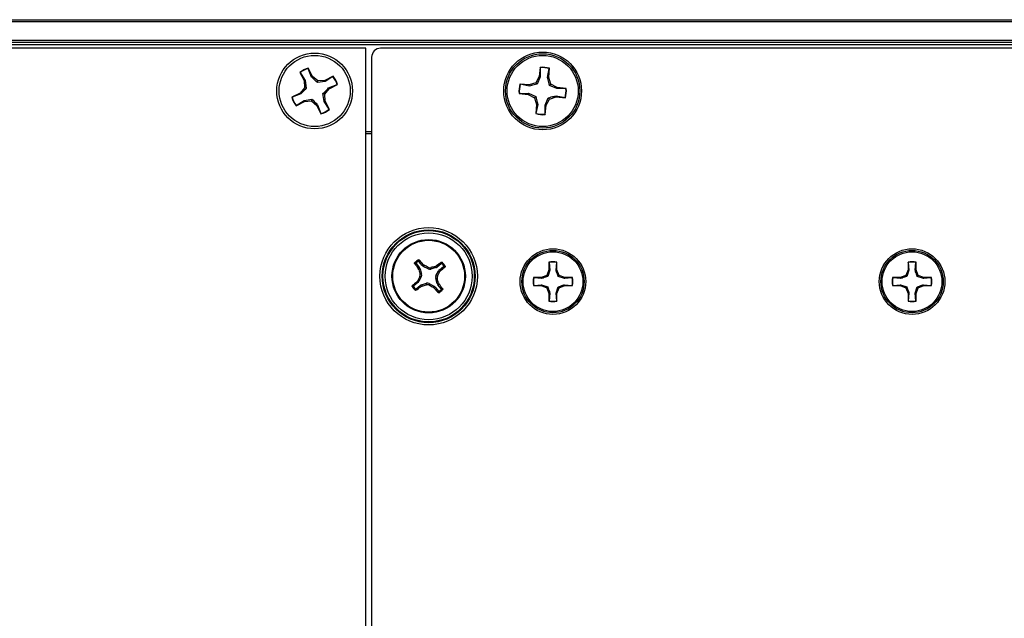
# Model space of a CAD drawing. Header units: inches. Extents: x 0.3 to 33.8, y 0.2 to 21.7.
# Tile 14 of 90: x 7.568 to 8, y 9.947 to 10.209. Entities that reach past the tile are written whole.
import ezdxf

# ---------------------------------------------------------------- set-up
doc = ezdxf.new("R2010")
doc.units = ezdxf.units.IN
doc.header["$MEASUREMENT"] = 0

msp = doc.modelspace()

# ---------------------------------------------------------------- linework, layer by layer
at = {"color": 7, "linetype": 'Continuous', "lineweight": 25}
for p, q in [((3.732059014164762, 10.20923298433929), (13.31205901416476, 10.20923298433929)), ((13.31205901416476, 10.2082329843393), (3.732059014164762, 10.2082329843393)), ((3.732059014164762, 10.20023298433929), (13.31205901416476, 10.20023298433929)), ((13.31205901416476, 10.19923298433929), (3.732059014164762, 10.19923298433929)), ((13.31205901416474, 10.19823298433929), (3.732059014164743, 10.19823298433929)), ((7.719559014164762, 10.19673298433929), (5.337059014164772, 10.19673298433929)), ((7.719559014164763, 9.696732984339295), (7.719559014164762, 10.19673298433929)), ((9.31812440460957, 10.19673298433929), (7.72599362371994, 10.19673298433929)), ((7.722059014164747, 10.1927983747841), (7.722059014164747, 9.700667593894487)), ((7.694278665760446, 10.18784416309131), (7.694282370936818, 10.18800547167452)), ((7.695741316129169, 10.18409076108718), (7.694278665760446, 10.18784416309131)), ((7.696124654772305, 10.18439319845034), (7.694282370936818, 10.18800547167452)), ((7.795930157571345, 10.18832153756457), (7.795555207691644, 10.18428397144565)), ((7.795993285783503, 10.18817304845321), (7.795930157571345, 10.18832153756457)), ((7.795993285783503, 10.18817304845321), (7.796023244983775, 10.18414483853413)), ((7.799211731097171, 10.18384873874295), (7.799982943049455, 10.18780254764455)), ((7.799697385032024, 10.18389930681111), (7.800072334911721, 10.18793687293)), ((7.799982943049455, 10.18780254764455), (7.800072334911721, 10.18793687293)), ((7.690576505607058, 10.18611545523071), (7.69241878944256, 10.18250318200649)), ((7.690709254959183, 10.18602373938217), (7.690576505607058, 10.18611545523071)), ((7.690709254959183, 10.18602373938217), (7.692888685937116, 10.18263590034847)), ((7.695741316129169, 10.18409076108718), (7.696124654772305, 10.18439319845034)), ((7.698485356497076, 10.18237852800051), (7.696124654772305, 10.18439319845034)), ((7.705191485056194, 10.18446549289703), (7.701579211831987, 10.18262320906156)), ((7.705099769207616, 10.18433274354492), (7.701711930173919, 10.18215331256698)), ((7.705099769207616, 10.18433274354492), (7.705191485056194, 10.18446549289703)), ((7.795555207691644, 10.18428397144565), (7.794107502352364, 10.18153880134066)), ((7.796023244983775, 10.18414483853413), (7.794606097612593, 10.18093812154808)), ((7.796023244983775, 10.18414483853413), (7.795555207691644, 10.18428397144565)), ((7.799211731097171, 10.18384873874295), (7.799697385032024, 10.18389930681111)), ((7.800614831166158, 10.18093449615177), (7.799697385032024, 10.18389930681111)), ((7.69266347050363, 10.17940932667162), (7.690648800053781, 10.17704862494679)), ((7.692888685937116, 10.18263590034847), (7.69241878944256, 10.18250318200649)), ((7.69241878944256, 10.18250318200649), (7.69266347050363, 10.17940932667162)), ((7.693406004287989, 10.17916837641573), (7.69266347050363, 10.17940932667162)), ((7.692888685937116, 10.18263590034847), (7.693406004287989, 10.17916837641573)), ((7.698244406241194, 10.1816359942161), (7.698485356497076, 10.18237852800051)), ((7.701711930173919, 10.18215331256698), (7.698244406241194, 10.1816359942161)), ((7.701579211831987, 10.18262320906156), (7.698485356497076, 10.18237852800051)), ((7.701454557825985, 10.17655664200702), (7.703469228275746, 10.17891734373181)), ((7.701711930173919, 10.18215331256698), (7.701579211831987, 10.18262320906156)), ((7.703166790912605, 10.1793006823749), (7.7069201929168, 10.18076333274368)), ((7.703166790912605, 10.1793006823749), (7.703469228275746, 10.17891734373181)), ((7.703469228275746, 10.17891734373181), (7.707081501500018, 10.1807596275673)), ((7.7069201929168, 10.18076333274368), (7.707081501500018, 10.1807596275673)), ((7.791142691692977, 10.18062135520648), (7.78710512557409, 10.18099630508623)), ((7.787239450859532, 10.18090691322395), (7.78710512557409, 10.18099630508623)), ((7.791193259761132, 10.18013570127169), (7.787239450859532, 10.18090691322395)), ((7.794107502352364, 10.18153880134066), (7.791142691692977, 10.18062135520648)), ((7.791193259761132, 10.18013570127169), (7.791142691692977, 10.18062135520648)), ((7.794606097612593, 10.18093812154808), (7.794107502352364, 10.18153880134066)), ((7.800014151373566, 10.18043590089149), (7.800614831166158, 10.18093449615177)), ((7.803220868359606, 10.17901875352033), (7.800014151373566, 10.18043590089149)), ((7.803360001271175, 10.17948679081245), (7.800614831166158, 10.18093449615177)), ((7.803220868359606, 10.17901875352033), (7.803360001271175, 10.17948679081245)), ((7.807249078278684, 10.17904871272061), (7.803220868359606, 10.17901875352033)), ((7.807397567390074, 10.17911184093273), (7.803360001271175, 10.17948679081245)), ((7.807249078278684, 10.17904871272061), (7.807397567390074, 10.17911184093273)), ((7.690648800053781, 10.17704862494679), (7.68703652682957, 10.17520634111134)), ((7.687197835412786, 10.17520263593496), (7.68703652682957, 10.17520634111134)), ((7.6909512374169, 10.1766652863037), (7.687197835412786, 10.17520263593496)), ((7.6909512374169, 10.1766652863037), (7.690648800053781, 10.17704862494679)), ((7.692406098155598, 10.17381265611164), (7.695873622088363, 10.17432997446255)), ((7.695873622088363, 10.17432997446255), (7.695632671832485, 10.17358744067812)), ((7.701229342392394, 10.17333006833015), (7.700712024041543, 10.17679759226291)), ((7.700712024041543, 10.17679759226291), (7.701454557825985, 10.17655664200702)), ((7.701699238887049, 10.17346278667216), (7.701454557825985, 10.17655664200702)), ((7.786868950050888, 10.17691725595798), (7.78672046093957, 10.17685412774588)), ((7.78672046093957, 10.17685412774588), (7.790758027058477, 10.17647917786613)), ((7.786868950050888, 10.17691725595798), (7.790897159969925, 10.17694721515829)), ((7.790897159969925, 10.17694721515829), (7.790758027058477, 10.17647917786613)), ((7.790758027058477, 10.17647917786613), (7.793503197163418, 10.17503147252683)), ((7.790897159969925, 10.17694721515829), (7.79410387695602, 10.17553006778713)), ((7.79410387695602, 10.17553006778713), (7.793503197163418, 10.17503147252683)), ((7.793503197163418, 10.17503147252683), (7.794420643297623, 10.1720666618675)), ((7.798094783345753, 10.17182113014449), (7.799511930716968, 10.17502784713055)), ((7.798562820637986, 10.17168199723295), (7.800010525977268, 10.17442716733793)), ((7.799511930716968, 10.17502784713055), (7.800010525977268, 10.17442716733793)), ((7.800010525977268, 10.17442716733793), (7.802975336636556, 10.17534461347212)), ((7.802924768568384, 10.17583026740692), (7.802975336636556, 10.17534461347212)), ((7.802924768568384, 10.17583026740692), (7.80687857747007, 10.17505905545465)), ((7.802975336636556, 10.17534461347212), (7.807012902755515, 10.17496966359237)), ((7.80687857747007, 10.17505905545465), (7.807012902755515, 10.17496966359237)), ((7.68892654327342, 10.17150047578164), (7.692538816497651, 10.17334275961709)), ((7.68901825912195, 10.17163322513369), (7.68892654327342, 10.17150047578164)), ((7.68901825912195, 10.17163322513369), (7.692406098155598, 10.17381265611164)), ((7.692406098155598, 10.17381265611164), (7.692538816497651, 10.17334275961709)), ((7.692538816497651, 10.17334275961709), (7.695632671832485, 10.17358744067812)), ((7.695632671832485, 10.17358744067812), (7.69799337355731, 10.17157277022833)), ((7.698376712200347, 10.17187520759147), (7.69799337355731, 10.17157277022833)), ((7.69799337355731, 10.17157277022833), (7.69983565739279, 10.16796049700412)), ((7.698376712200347, 10.17187520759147), (7.699839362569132, 10.16812180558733)), ((7.701229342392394, 10.17333006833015), (7.701699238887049, 10.17346278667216)), ((7.703408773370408, 10.16994222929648), (7.701229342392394, 10.17333006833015)), ((7.703541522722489, 10.16985051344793), (7.701699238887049, 10.17346278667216)), ((7.703408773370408, 10.16994222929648), (7.703541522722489, 10.16985051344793)), ((7.794420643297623, 10.1720666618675), (7.794045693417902, 10.16802909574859)), ((7.794906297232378, 10.1721172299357), (7.794135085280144, 10.16816342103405)), ((7.794906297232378, 10.1721172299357), (7.794420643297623, 10.1720666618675)), ((7.798094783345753, 10.17182113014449), (7.798562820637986, 10.17168199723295)), ((7.79812474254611, 10.16779292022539), (7.798094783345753, 10.17182113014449)), ((7.798187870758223, 10.16764443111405), (7.798562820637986, 10.17168199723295)), ((7.699839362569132, 10.16812180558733), (7.69983565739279, 10.16796049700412)), ((7.794135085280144, 10.16816342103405), (7.794045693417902, 10.16802909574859)), ((7.79812474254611, 10.16779292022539), (7.798187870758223, 10.16764443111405)), ((7.719559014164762, 10.16023298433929), (7.722059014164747, 10.16023298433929)), ((7.722059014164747, 10.15923298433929), (7.719559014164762, 10.15923298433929)), ((7.741549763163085, 10.10225610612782), (7.743012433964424, 10.10045346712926)), ((7.744251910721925, 10.10145918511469), (7.742789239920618, 10.1032618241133)), ((7.744251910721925, 10.10145918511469), (7.744637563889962, 10.10192380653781)), ((7.744637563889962, 10.10192380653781), (7.745115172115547, 10.10154842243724)), ((7.745115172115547, 10.10154842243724), (7.74471917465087, 10.10107133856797)), ((7.746794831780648, 10.09994697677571), (7.74471917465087, 10.10107133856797)), ((7.749953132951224, 10.10104471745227), (7.750497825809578, 10.10131366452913)), ((7.7502423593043, 10.10049629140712), (7.749953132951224, 10.10104471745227)), ((7.750497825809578, 10.10131366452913), (7.750779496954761, 10.10077956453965)), ((7.752582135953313, 10.10224223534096), (7.750779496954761, 10.10077956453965)), ((7.751785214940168, 10.09954008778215), (7.753587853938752, 10.10100275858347)), ((7.799839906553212, 10.10292766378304), (7.799839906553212, 10.09952255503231)), ((7.799904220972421, 10.10280840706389), (7.799839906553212, 10.10292766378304)), ((7.799904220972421, 10.10280840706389), (7.800242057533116, 10.09944256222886)), ((7.802931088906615, 10.09944256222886), (7.803268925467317, 10.10280840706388)), ((7.803268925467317, 10.10280840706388), (7.803333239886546, 10.10292766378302)), ((7.803333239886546, 10.0995225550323), (7.803333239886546, 10.10292766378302)), ((7.957320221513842, 10.10292766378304), (7.957320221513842, 10.09952255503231)), ((7.957384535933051, 10.10280840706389), (7.957320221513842, 10.10292766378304)), ((7.957384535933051, 10.10280840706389), (7.957722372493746, 10.09944256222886)), ((7.960411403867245, 10.09944256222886), (7.960749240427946, 10.10280840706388)), ((7.960749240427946, 10.10280840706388), (7.960813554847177, 10.10292766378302)), ((7.960813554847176, 10.0995225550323), (7.960813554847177, 10.10292766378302)), ((7.742478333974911, 10.10017179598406), (7.743012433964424, 10.10045346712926)), ((7.742747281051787, 10.09962710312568), (7.742478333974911, 10.10017179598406)), ((7.743845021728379, 10.09646880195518), (7.742720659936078, 10.0943931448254)), ((7.743295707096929, 10.09991632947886), (7.742747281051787, 10.09962710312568)), ((7.743845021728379, 10.09646880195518), (7.743156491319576, 10.09654048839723)), ((7.743279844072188, 10.09772526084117), (7.743968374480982, 10.09765357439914)), ((7.743295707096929, 10.09991632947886), (7.743968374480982, 10.09765357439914)), ((7.746794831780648, 10.09994697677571), (7.746866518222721, 10.10063550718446)), ((7.748051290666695, 10.10051215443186), (7.747979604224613, 10.09982362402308)), ((7.7502423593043, 10.10049629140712), (7.747979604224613, 10.09982362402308)), ((7.750273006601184, 10.09699716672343), (7.751397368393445, 10.0990728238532)), ((7.750273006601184, 10.09699716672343), (7.75096153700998, 10.09692548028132)), ((7.751874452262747, 10.09867682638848), (7.751397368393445, 10.0990728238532)), ((7.751785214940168, 10.09954008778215), (7.752249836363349, 10.09915443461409)), ((7.752249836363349, 10.09915443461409), (7.751874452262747, 10.09867682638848)), ((7.798842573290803, 10.09711477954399), (7.796434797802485, 10.09611744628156)), ((7.799839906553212, 10.09952255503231), (7.798842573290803, 10.09711477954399)), ((7.799306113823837, 10.09665123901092), (7.798842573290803, 10.09711477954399)), ((7.800242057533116, 10.09944256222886), (7.799306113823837, 10.09665123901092)), ((7.800242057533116, 10.09944256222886), (7.799839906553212, 10.09952255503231)), ((7.802931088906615, 10.09944256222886), (7.803333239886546, 10.0995225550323)), ((7.804330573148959, 10.097114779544), (7.803333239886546, 10.0995225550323)), ((7.803867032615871, 10.09665123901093), (7.804330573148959, 10.097114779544)), ((7.806658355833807, 10.09571529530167), (7.803867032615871, 10.09665123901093)), ((7.806738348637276, 10.09611744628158), (7.804330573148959, 10.097114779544)), ((7.956322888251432, 10.09711477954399), (7.953915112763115, 10.09611744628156)), ((7.957320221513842, 10.09952255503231), (7.956322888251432, 10.09711477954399)), ((7.956786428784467, 10.09665123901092), (7.956322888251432, 10.09711477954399)), ((7.957722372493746, 10.09944256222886), (7.956786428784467, 10.09665123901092)), ((7.957722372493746, 10.09944256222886), (7.957320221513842, 10.09952255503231)), ((7.960411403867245, 10.09944256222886), (7.960813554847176, 10.0995225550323)), ((7.961810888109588, 10.097114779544), (7.960813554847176, 10.0995225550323)), ((7.961347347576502, 10.09665123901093), (7.961810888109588, 10.097114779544)), ((7.964138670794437, 10.09571529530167), (7.961347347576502, 10.09665123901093)), ((7.964218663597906, 10.09611744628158), (7.961810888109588, 10.097114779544)), ((7.742332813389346, 10.09392588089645), (7.740530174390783, 10.09246321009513)), ((7.741535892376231, 10.09122373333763), (7.74333853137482, 10.09268640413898)), ((7.741868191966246, 10.09431153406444), (7.742243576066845, 10.09478914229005)), ((7.742332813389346, 10.09392588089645), (7.741868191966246, 10.09431153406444)), ((7.742243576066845, 10.09478914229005), (7.742720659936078, 10.0943931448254)), ((7.743620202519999, 10.09215230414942), (7.74333853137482, 10.09268640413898)), ((7.744164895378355, 10.09242125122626), (7.743620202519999, 10.09215230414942)), ((7.743875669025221, 10.09296967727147), (7.746138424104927, 10.09364234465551)), ((7.743875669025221, 10.09296967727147), (7.744164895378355, 10.09242125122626)), ((7.746066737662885, 10.09295381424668), (7.746138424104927, 10.09364234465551)), ((7.747323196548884, 10.09351899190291), (7.747251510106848, 10.09283046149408)), ((7.747323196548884, 10.09351899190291), (7.749398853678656, 10.09239463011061)), ((7.749002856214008, 10.09191754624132), (7.749398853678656, 10.09239463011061)), ((7.750838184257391, 10.09574070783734), (7.75014965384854, 10.09581239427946)), ((7.750822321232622, 10.09354963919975), (7.75014965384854, 10.09581239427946)), ((7.750822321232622, 10.09354963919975), (7.751370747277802, 10.09383886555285)), ((7.751639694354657, 10.09329417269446), (7.751105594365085, 10.09301250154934)), ((7.752568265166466, 10.09120986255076), (7.751105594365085, 10.09301250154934)), ((7.751370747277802, 10.09383886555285), (7.751639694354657, 10.09329417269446)), ((7.796434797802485, 10.09611744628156), (7.793029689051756, 10.09611744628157)), ((7.793148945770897, 10.09605313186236), (7.793029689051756, 10.09611744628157)), ((7.793148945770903, 10.09268842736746), (7.793029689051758, 10.09262411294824)), ((7.793029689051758, 10.09262411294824), (7.796434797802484, 10.09262411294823)), ((7.796514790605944, 10.09571529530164), (7.793148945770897, 10.09605313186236)), ((7.793148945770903, 10.09268842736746), (7.796514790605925, 10.09302626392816)), ((7.796514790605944, 10.09571529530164), (7.796434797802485, 10.09611744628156)), ((7.796514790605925, 10.09302626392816), (7.796434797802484, 10.09262411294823)), ((7.796434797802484, 10.09262411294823), (7.798842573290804, 10.09162677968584)), ((7.796514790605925, 10.09302626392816), (7.799306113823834, 10.0920903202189)), ((7.804330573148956, 10.09162677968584), (7.806738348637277, 10.09262411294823)), ((7.806658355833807, 10.09571529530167), (7.806738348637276, 10.09611744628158)), ((7.810024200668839, 10.09605313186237), (7.806658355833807, 10.09571529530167)), ((7.806658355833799, 10.09302626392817), (7.806738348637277, 10.09262411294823)), ((7.806658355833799, 10.09302626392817), (7.810024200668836, 10.09268842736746)), ((7.810143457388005, 10.09611744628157), (7.806738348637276, 10.09611744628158)), ((7.806738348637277, 10.09262411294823), (7.810143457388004, 10.09262411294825)), ((7.810024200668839, 10.09605313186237), (7.810143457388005, 10.09611744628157)), ((7.810024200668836, 10.09268842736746), (7.810143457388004, 10.09262411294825)), ((7.953915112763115, 10.09611744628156), (7.950510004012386, 10.09611744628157)), ((7.950629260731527, 10.09605313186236), (7.950510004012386, 10.09611744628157)), ((7.950629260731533, 10.09268842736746), (7.950510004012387, 10.09262411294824)), ((7.950510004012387, 10.09262411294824), (7.953915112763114, 10.09262411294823)), ((7.953995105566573, 10.09571529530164), (7.950629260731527, 10.09605313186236)), ((7.950629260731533, 10.09268842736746), (7.953995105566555, 10.09302626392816)), ((7.953995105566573, 10.09571529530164), (7.953915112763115, 10.09611744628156)), ((7.953995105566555, 10.09302626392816), (7.953915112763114, 10.09262411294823)), ((7.953915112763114, 10.09262411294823), (7.956322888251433, 10.09162677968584)), ((7.953995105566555, 10.09302626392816), (7.956786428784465, 10.0920903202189)), ((7.961810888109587, 10.09162677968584), (7.964218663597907, 10.09262411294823)), ((7.964138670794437, 10.09571529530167), (7.964218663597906, 10.09611744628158)), ((7.967504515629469, 10.09605313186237), (7.964138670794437, 10.09571529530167)), ((7.964138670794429, 10.09302626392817), (7.964218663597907, 10.09262411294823)), ((7.964138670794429, 10.09302626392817), (7.967504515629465, 10.09268842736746)), ((7.967623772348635, 10.09611744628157), (7.964218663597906, 10.09611744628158)), ((7.964218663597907, 10.09262411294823), (7.967623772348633, 10.09262411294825)), ((7.967504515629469, 10.09605313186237), (7.967623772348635, 10.09611744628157)), ((7.967504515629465, 10.09268842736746), (7.967623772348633, 10.09262411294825)), ((7.749480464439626, 10.09154216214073), (7.749002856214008, 10.09191754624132)), ((7.749866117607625, 10.09200678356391), (7.749480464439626, 10.09154216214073)), ((7.749866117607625, 10.09200678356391), (7.751328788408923, 10.09020414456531)), ((7.799306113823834, 10.0920903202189), (7.798842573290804, 10.09162677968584)), ((7.798842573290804, 10.09162677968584), (7.799839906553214, 10.08921900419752)), ((7.800242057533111, 10.08929899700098), (7.799839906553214, 10.08921900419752)), ((7.799839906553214, 10.08921900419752), (7.799839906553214, 10.08581389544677)), ((7.800242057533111, 10.08929899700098), (7.799904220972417, 10.08593315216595)), ((7.802931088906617, 10.08929899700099), (7.803867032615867, 10.0920903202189)), ((7.802931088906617, 10.08929899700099), (7.803333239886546, 10.0892190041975)), ((7.803268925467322, 10.08593315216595), (7.802931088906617, 10.08929899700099)), ((7.803333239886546, 10.0892190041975), (7.804330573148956, 10.09162677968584)), ((7.803333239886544, 10.08581389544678), (7.803333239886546, 10.0892190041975)), ((7.803867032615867, 10.0920903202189), (7.804330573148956, 10.09162677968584)), ((7.956786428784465, 10.0920903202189), (7.956322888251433, 10.09162677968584)), ((7.956322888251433, 10.09162677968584), (7.957320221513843, 10.08921900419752)), ((7.957722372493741, 10.08929899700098), (7.957320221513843, 10.08921900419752)), ((7.957320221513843, 10.08921900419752), (7.957320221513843, 10.08581389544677)), ((7.957722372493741, 10.08929899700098), (7.957384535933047, 10.08593315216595)), ((7.960411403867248, 10.08929899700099), (7.961347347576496, 10.0920903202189)), ((7.960411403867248, 10.08929899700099), (7.960813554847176, 10.0892190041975)), ((7.960749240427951, 10.08593315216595), (7.960411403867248, 10.08929899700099)), ((7.960813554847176, 10.0892190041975), (7.961810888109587, 10.09162677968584)), ((7.960813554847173, 10.08581389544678), (7.960813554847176, 10.0892190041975)), ((7.961347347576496, 10.0920903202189), (7.961810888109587, 10.09162677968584)), ((7.799904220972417, 10.08593315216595), (7.799839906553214, 10.08581389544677)), ((7.803268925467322, 10.08593315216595), (7.803333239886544, 10.08581389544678)), ((7.957384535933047, 10.08593315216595), (7.957320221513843, 10.08581389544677)), ((7.960749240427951, 10.08593315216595), (7.960813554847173, 10.08581389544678))]:
    msp.add_line(p, q, dxfattribs=at)
for centre, radius in [((7.697059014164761, 10.17798298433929), 0.01659999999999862), ((7.697059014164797, 10.17798298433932), 0.01560000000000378), ((7.797059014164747, 10.17798298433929), 0.01704854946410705), ((7.797059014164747, 10.17798298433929), 0.01630572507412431), ((7.797059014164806, 10.1779829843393), 0.01560000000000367), ((7.747059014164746, 10.09673298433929), 0.0213520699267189), ((7.747059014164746, 10.09673298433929), 0.02036841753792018), ((7.747059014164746, 10.09673298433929), 0.02003317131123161), ((7.747059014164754, 10.09673298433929), 0.01904951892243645), ((7.747059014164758, 10.0967329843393), 0.01610000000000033), ((7.747059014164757, 10.0967329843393), 0.01575289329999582), ((7.801586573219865, 10.09437077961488), 0.01439854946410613), ((7.801586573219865, 10.09437077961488), 0.01365572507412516), ((7.801586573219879, 10.09437077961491), 0.01310000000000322), ((7.959066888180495, 10.09437077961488), 0.01439854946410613), ((7.959066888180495, 10.09437077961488), 0.01365572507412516), ((7.959066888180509, 10.09437077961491), 0.01310000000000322)]:
    msp.add_circle(centre, radius, dxfattribs=at)
for centre, radius, start, end in [((7.697059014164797, 10.17798298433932), 0.01040000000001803, 105.4849308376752, 128.5588489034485), ((7.697059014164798, 10.17798298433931), 0.01024564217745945, 105.7457392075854, 128.2980405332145), ((7.797059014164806, 10.1779829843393), 0.0104000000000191, 73.15746670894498, 96.23138477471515), ((7.797059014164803, 10.17798298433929), 0.0102456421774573, 73.41827507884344, 95.97057640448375), ((7.697059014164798, 10.17798298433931), 0.01024564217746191, 15.74573920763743, 38.29804053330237), ((7.697059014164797, 10.17798298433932), 0.01040000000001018, 15.4849308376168, 38.55884890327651), ((7.797059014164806, 10.1779829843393), 0.01040000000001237, 163.1574667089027, 186.2313847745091), ((7.797059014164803, 10.17798298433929), 0.0102456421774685, 163.4182750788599, 185.9705764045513), ((7.797059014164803, 10.17798298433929), 0.01024564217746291, 343.4182750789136, 5.970576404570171), ((7.797059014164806, 10.1779829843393), 0.0104000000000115, 343.1574667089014, 6.23138477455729), ((7.697059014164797, 10.17798298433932), 0.01040000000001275, 195.4849308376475, 218.5588489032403), ((7.697059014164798, 10.17798298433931), 0.01024564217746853, 195.7457392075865, 218.2980405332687), ((7.697059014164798, 10.17798298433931), 0.01024564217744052, 285.7457392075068, 308.2980405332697), ((7.697059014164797, 10.17798298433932), 0.01039999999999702, 285.4849308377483, 308.5588489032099), ((7.797059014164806, 10.1779829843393), 0.01039999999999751, 253.1574667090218, 276.2313847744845), ((7.797059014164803, 10.17798298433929), 0.01024564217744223, 253.4182750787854, 275.9705764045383), ((7.869003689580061, 10.1967073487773), 0.1591470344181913, 216.3888516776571, 217.3426888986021), ((7.747059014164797, 10.09673298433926), 0.008495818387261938, 121.7805821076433, 136.3315325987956), ((7.747059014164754, 10.0967329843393), 0.00801410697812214, 124.8944977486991, 133.2176169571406), ((7.62410857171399, 9.997998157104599), 0.1591470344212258, 40.76942580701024, 41.72326302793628), ((7.660389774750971, 9.936873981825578), 0.18519196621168, 62.16303010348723, 62.7740703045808), ((7.798938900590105, 9.922448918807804), 0.1851919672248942, 105.3380444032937, 105.9490846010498), ((7.847033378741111, 9.974788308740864), 0.1591470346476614, 126.3888516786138, 127.3426888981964), ((7.64832418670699, 10.21968342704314), 0.1591470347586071, 310.7694258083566, 311.7232630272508), ((7.747059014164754, 10.0967329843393), 0.00801410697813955, 34.89449774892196, 43.21761695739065), ((7.747059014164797, 10.09673298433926), 0.008495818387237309, 31.78058210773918, 46.33153259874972), ((7.801586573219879, 10.09437077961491), 0.008733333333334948, 78.46304096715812, 101.5369590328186), ((7.801586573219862, 10.09437077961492), 0.00860371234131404, 78.72384933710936, 101.2761506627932), ((7.959066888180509, 10.09437077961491), 0.00873333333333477, 78.46304096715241, 101.5369590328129), ((7.959066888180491, 10.09437077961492), 0.008603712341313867, 78.72384933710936, 101.2761506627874), ((7.906918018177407, 10.01006374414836), 0.1851919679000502, 152.1630301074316, 152.7740703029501), ((7.921343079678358, 10.14861287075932), 0.1851919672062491, 195.338044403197, 195.9490846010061), ((7.587200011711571, 10.1834022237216), 0.1851919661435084, 332.1630301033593, 332.774070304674), ((7.747059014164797, 10.09673298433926), 0.008495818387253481, 211.7805821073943, 226.3315325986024), ((7.845793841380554, 9.97378254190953), 0.1591470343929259, 130.7694258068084, 131.7232630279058), ((7.747059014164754, 10.0967329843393), 0.008014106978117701, 214.8944977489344, 223.2176169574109), ((7.647084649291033, 10.21867766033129), 0.1591470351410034, 306.3888516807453, 307.3426888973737), ((7.695179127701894, 10.27101705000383), 0.1851919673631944, 285.3380444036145, 285.9490846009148), ((7.833728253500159, 10.25659198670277), 0.1851919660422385, 242.163030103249, 242.7740703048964), ((7.572774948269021, 10.04485309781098), 0.1851919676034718, 15.33804440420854, 15.94908460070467), ((7.625114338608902, 9.99675861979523), 0.1591470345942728, 36.38885167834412, 37.34268889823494), ((7.801586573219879, 10.09437077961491), 0.008733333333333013, 168.4630409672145, 191.5369590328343), ((7.801586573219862, 10.09437077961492), 0.008603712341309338, 168.7238493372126, 191.2761506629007), ((7.801586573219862, 10.09437077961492), 0.008603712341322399, 348.7238493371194, 11.27615066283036), ((7.801586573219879, 10.09437077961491), 0.008733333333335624, 348.4630409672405, 11.53695903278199), ((7.959066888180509, 10.09437077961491), 0.008733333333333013, 168.4630409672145, 191.5369590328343), ((7.959066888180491, 10.09437077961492), 0.008603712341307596, 168.7238493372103, 191.2761506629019), ((7.959066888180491, 10.09437077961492), 0.00860371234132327, 348.7238493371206, 11.27615066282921), ((7.959066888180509, 10.09437077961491), 0.008733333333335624, 348.4630409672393, 11.53695903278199), ((7.87000945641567, 10.19546781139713), 0.1591470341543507, 220.7694258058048, 221.7232630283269), ((7.747059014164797, 10.09673298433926), 0.00849581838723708, 301.7805821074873, 316.3315325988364), ((7.747059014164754, 10.0967329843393), 0.008014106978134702, 304.8944977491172, 313.2176169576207), ((7.801586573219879, 10.09437077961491), 0.00873333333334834, 258.463040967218, 281.5369590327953), ((7.801586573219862, 10.09437077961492), 0.008603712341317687, 258.7238493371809, 281.2761506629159), ((7.959066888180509, 10.09437077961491), 0.008733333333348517, 258.4630409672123, 281.5369590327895), ((7.959066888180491, 10.09437077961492), 0.00860371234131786, 258.7238493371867, 281.2761506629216)]:
    msp.add_arc(centre, radius, start, end, dxfattribs=at)
for centre, major_axis, ratio, start_param, end_param in [((7.725998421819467, 10.19279357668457), (0.002787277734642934, -0.002787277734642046), 0.9987827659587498, 2.356803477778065, 3.926381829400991), ((7.745471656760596, 10.10245329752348), (0.001005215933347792, 0.00121104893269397), 0.9943069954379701, 2.946332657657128, 3.336852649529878), ((7.749790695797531, 10.10200362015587), (-0.0007341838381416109, 0.001392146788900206), 0.9943069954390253, 2.946332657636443, 3.336852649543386), ((7.741788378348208, 10.09946466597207), (-0.001392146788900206, -0.000734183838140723), 0.9943069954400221, 2.946332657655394, 3.336852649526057), ((7.742458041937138, 10.0972120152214), (-0.001566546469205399, 0.0001631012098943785), 0.9935910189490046, 2.751161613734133, 3.532023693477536), ((7.74753804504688, 10.1013339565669), (0.0001631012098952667, 0.001566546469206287), 0.9935910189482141, 2.75116161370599, 3.532023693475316), ((7.751659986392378, 10.0962539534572), (0.001566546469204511, -0.0001631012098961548), 0.9935910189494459, 2.751161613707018, 3.532023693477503), ((7.752779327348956, 10.09832034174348), (0.001211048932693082, -0.00100521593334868), 0.9943069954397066, 2.94633265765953, 3.336852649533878), ((7.741338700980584, 10.09514562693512), (-0.001211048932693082, 0.00100521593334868), 0.994306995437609, 2.94633265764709, 3.336852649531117), ((7.74432733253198, 10.09146234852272), (0.0007341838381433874, -0.001392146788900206), 0.9943069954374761, 2.946332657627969, 3.336852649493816), ((7.746579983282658, 10.0921320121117), (-0.0001631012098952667, -0.001566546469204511), 0.9935910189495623, 2.751161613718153, 3.532023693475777), ((7.748646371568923, 10.09101267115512), (-0.001005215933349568, -0.001211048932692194), 0.9943069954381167, 2.946332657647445, 3.336852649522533), ((7.752329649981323, 10.09400130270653), (0.001392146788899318, 0.0007341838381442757), 0.9943069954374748, 2.946332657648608, 3.336852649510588)]:
    msp.add_ellipse(centre, major_axis=major_axis, ratio=ratio, start_param=start_param, end_param=end_param, dxfattribs=at)
for points, knots in [([(7.698244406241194, 10.1816359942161), (7.697611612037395, 10.18224366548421), (7.696714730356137, 10.18310493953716), (7.695962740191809, 10.18386651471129), (7.695741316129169, 10.18409076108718)], [0, 0, 0, 0, 0.7055492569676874, 1, 1, 1, 1]), ([(7.800014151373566, 10.18043590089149), (7.79980439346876, 10.18128777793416), (7.799507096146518, 10.18249517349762), (7.799278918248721, 10.18354084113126), (7.799211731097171, 10.18384873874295)], [0, 0, 0, 0, 0.7055492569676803, 1, 1, 1, 1]), ([(7.693406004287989, 10.17916837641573), (7.692798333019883, 10.17853558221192), (7.691937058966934, 10.17763870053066), (7.691175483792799, 10.17688671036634), (7.6909512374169, 10.1766652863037)], [0, 0, 0, 0, 0.7055492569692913, 1, 1, 1, 1]), ([(7.700712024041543, 10.17679759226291), (7.701319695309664, 10.17743038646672), (7.702180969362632, 10.17832726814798), (7.702942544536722, 10.17907925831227), (7.703166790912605, 10.1793006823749)], [0, 0, 0, 0, 0.7055492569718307, 1, 1, 1, 1]), ([(7.794606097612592, 10.18093812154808), (7.793754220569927, 10.18072836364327), (7.792546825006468, 10.18043106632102), (7.791501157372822, 10.18020288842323), (7.791193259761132, 10.18013570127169)], [0, 0, 0, 0, 0.7055492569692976, 1, 1, 1, 1]), ([(7.695873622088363, 10.17432997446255), (7.696506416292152, 10.17372230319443), (7.697403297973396, 10.17286102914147), (7.698155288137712, 10.17209945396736), (7.698376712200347, 10.17187520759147)], [0, 0, 0, 0, 0.7055492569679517, 1, 1, 1, 1]), ([(7.79410387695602, 10.17553006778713), (7.794313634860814, 10.17467819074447), (7.794610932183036, 10.17347079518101), (7.794839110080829, 10.17242512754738), (7.794906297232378, 10.1721172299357)], [0, 0, 0, 0, 0.7055492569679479, 1, 1, 1, 1]), ([(7.799511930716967, 10.17502784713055), (7.800363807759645, 10.17523760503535), (7.801571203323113, 10.17553490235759), (7.80261687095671, 10.17576308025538), (7.802924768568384, 10.17583026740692)], [0, 0, 0, 0, 0.7055492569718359, 1, 1, 1, 1]), ([(7.740888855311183, 10.10229141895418), (7.740875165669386, 10.10231482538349), (7.740847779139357, 10.102361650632), (7.740841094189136, 10.10244608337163), (7.740860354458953, 10.10253067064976), (7.740895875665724, 10.10257640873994), (7.740913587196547, 10.10259921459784)], [0, 0, 0, 0, 0.2526917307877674, 0.5055172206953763, 0.7534417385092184, 1, 1, 1, 1]), ([(7.741549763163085, 10.10225610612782), (7.741439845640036, 10.10226311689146), (7.741217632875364, 10.10227729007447), (7.740999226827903, 10.10228667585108), (7.740888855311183, 10.10229141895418)], [0, 0, 0, 0, 0.4946499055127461, 1, 1, 1, 1]), ([(7.740913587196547, 10.10259921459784), (7.7410212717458, 10.10259605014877), (7.741238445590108, 10.10258966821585), (7.74145965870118, 10.10257880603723), (7.741571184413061, 10.10257332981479)], [0, 0, 0, 0, 0.4958449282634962, 1, 1, 1, 1]), ([(7.741571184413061, 10.10257332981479), (7.74155376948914, 10.10255344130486), (7.741518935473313, 10.10251365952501), (7.741495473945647, 10.10243636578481), (7.741497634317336, 10.10235709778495), (7.741520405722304, 10.10229581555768), (7.741542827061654, 10.10226548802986), (7.741549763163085, 10.10225610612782)], [0, 0, 0, 0, 0.2255496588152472, 0.4511532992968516, 0.6755815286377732, 0.8996402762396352, 1, 1, 1, 1]), ([(7.742474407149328, 10.10330620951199), (7.74249202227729, 10.10341647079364), (7.742526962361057, 10.10363517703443), (7.742565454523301, 10.10384900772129), (7.742584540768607, 10.10395503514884)], [0, 0, 0, 0, 0.5041524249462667, 1, 1, 1, 1]), ([(7.742789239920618, 10.1032618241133), (7.742770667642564, 10.10328063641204), (7.742733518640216, 10.10331826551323), (7.742658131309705, 10.10334727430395), (7.74257891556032, 10.10335087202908), (7.742516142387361, 10.10333260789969), (7.742484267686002, 10.10331244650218), (7.742474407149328, 10.10330620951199)], [0, 0, 0, 0, 0.2255496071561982, 0.4511532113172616, 0.6755811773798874, 0.8996400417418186, 1, 1, 1, 1]), ([(7.742584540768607, 10.10395503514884), (7.742608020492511, 10.10396672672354), (7.742654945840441, 10.10399009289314), (7.742734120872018, 10.10399552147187), (7.742810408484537, 10.10397790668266), (7.742862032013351, 10.10394601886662), (7.742885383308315, 10.10392154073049), (7.742890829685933, 10.10391583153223)], [0, 0, 0, 0, 0.2243701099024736, 0.4484143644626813, 0.6809026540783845, 0.9255748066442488, 1, 1, 1, 1]), ([(7.742890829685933, 10.10391583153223), (7.742872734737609, 10.10380684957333), (7.742836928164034, 10.10359119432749), (7.742805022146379, 10.10337082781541), (7.742789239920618, 10.1032618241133)], [0, 0, 0, 0, 0.5053526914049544, 1, 1, 1, 1]), ([(7.752582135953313, 10.10224223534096), (7.752589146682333, 10.10235215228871), (7.752603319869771, 10.10257436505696), (7.75261270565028, 10.10279277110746), (7.752617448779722, 10.10290314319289)], [0, 0, 0, 0, 0.4946473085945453, 1, 1, 1, 1]), ([(7.752899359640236, 10.10222081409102), (7.75287947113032, 10.10223822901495), (7.752839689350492, 10.10227306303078), (7.752762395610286, 10.10229652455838), (7.752683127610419, 10.10229436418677), (7.752621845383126, 10.10227159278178), (7.752591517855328, 10.1022491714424), (7.752582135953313, 10.10224223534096)], [0, 0, 0, 0, 0.2255496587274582, 0.45115329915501, 0.6755815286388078, 0.8996402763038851, 1, 1, 1, 1]), ([(7.752617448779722, 10.10290314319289), (7.75264085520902, 10.10291683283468), (7.752687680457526, 10.10294421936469), (7.752772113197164, 10.10295090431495), (7.752856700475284, 10.10293164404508), (7.752902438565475, 10.10289612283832), (7.752925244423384, 10.1028784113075)], [0, 0, 0, 0, 0.2526917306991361, 0.5055172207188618, 0.7534417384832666, 1, 1, 1, 1]), ([(7.752925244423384, 10.1028784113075), (7.75292207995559, 10.10277072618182), (7.752915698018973, 10.10255355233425), (7.752904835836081, 10.10233233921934), (7.752899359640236, 10.10222081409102)], [0, 0, 0, 0, 0.4958475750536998, 1, 1, 1, 1]), ([(7.753587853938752, 10.10100275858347), (7.753606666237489, 10.10102133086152), (7.753644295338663, 10.10105847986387), (7.753673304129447, 10.10113386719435), (7.753676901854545, 10.10121308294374), (7.753658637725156, 10.1012758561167), (7.753638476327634, 10.10130773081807), (7.753632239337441, 10.10131759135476)], [0, 0, 0, 0, 0.2255496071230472, 0.4511532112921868, 0.6755811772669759, 0.8996400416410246, 1, 1, 1, 1]), ([(7.754241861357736, 10.10090116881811), (7.754132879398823, 10.10091926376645), (7.753917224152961, 10.10095507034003), (7.753696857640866, 10.1009869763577), (7.753587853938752, 10.10100275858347)], [0, 0, 0, 0, 0.5053526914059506, 1, 1, 1, 1]), ([(7.753632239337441, 10.10131759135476), (7.753742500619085, 10.10129997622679), (7.753961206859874, 10.10126503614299), (7.754175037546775, 10.10122654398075), (7.754281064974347, 10.10120745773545)], [0, 0, 0, 0, 0.5041524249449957, 1, 1, 1, 1]), ([(7.754281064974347, 10.10120745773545), (7.754292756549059, 10.10118397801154), (7.754316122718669, 10.10113705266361), (7.754321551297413, 10.10105787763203), (7.754303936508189, 10.10098159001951), (7.754272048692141, 10.10092996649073), (7.754247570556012, 10.10090661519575), (7.754241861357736, 10.10090116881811)], [0, 0, 0, 0, 0.2243701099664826, 0.4484143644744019, 0.6809026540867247, 0.925574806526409, 1, 1, 1, 1]), ([(7.743156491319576, 10.09654048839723), (7.743222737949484, 10.09670164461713), (7.743355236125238, 10.09702396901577), (7.743349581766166, 10.09744359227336), (7.743293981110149, 10.09766816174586), (7.743279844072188, 10.09772526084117)], [0, 0, 0, 0, 0.4271587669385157, 0.8543492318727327, 0.9999999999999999, 0.9999999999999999, 0.9999999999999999, 0.9999999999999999]), ([(7.746866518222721, 10.10063550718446), (7.747027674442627, 10.10056926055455), (7.747349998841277, 10.10043676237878), (7.747769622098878, 10.10044241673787), (7.747994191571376, 10.1004980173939), (7.748051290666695, 10.10051215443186)], [0, 0, 0, 0, 0.4271587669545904, 0.8543492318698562, 1, 1, 1, 1]), ([(7.75096153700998, 10.09692548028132), (7.750895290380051, 10.09676432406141), (7.750762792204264, 10.09644199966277), (7.750768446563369, 10.09602237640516), (7.750824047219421, 10.09579780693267), (7.750838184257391, 10.09574070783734)], [0, 0, 0, 0, 0.4271587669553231, 0.8543492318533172, 1, 1, 1, 1]), ([(7.799306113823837, 10.09665123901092), (7.798610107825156, 10.09640970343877), (7.797623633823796, 10.0960673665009), (7.796767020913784, 10.09579538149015), (7.796514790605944, 10.09571529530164)], [0, 0, 0, 0, 0.7055492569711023, 0.9999999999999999, 0.9999999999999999, 0.9999999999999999, 0.9999999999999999]), ([(7.803867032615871, 10.09665123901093), (7.803625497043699, 10.0973472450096), (7.803283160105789, 10.09833371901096), (7.803011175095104, 10.099190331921), (7.802931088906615, 10.09944256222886)], [0, 0, 0, 0, 0.7055492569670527, 0.9999999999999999, 0.9999999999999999, 0.9999999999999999, 0.9999999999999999]), ([(7.956786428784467, 10.09665123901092), (7.956090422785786, 10.09640970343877), (7.955103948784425, 10.0960673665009), (7.954247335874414, 10.09579538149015), (7.953995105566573, 10.09571529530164)], [0, 0, 0, 0, 0.7055492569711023, 0.9999999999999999, 0.9999999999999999, 0.9999999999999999, 0.9999999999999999]), ([(7.961347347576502, 10.09665123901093), (7.961105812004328, 10.0973472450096), (7.960763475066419, 10.09833371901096), (7.960491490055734, 10.099190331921), (7.960411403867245, 10.09944256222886)], [0, 0, 0, 0, 0.7055492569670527, 0.9999999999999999, 0.9999999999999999, 0.9999999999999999, 0.9999999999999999]), ([(7.739836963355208, 10.09225851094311), (7.73982527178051, 10.09228199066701), (7.739801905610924, 10.09232891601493), (7.739796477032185, 10.0924080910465), (7.739814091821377, 10.09248437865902), (7.739845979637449, 10.0925360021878), (7.739870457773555, 10.09255935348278), (7.739876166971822, 10.09256479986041)], [0, 0, 0, 0, 0.2243701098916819, 0.4484143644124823, 0.6809026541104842, 0.9255748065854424, 1, 1, 1, 1]), ([(7.740485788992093, 10.09214837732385), (7.740375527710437, 10.09216599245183), (7.740156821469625, 10.09220093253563), (7.739942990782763, 10.09223942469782), (7.739836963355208, 10.09225851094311)], [0, 0, 0, 0, 0.5041524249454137, 0.9999999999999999, 0.9999999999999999, 0.9999999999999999, 0.9999999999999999]), ([(7.739876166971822, 10.09256479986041), (7.739985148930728, 10.09254670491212), (7.74020080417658, 10.09251089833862), (7.740421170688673, 10.09247899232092), (7.740530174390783, 10.09246321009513)], [0, 0, 0, 0, 0.5053526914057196, 1, 1, 1, 1]), ([(7.740530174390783, 10.09246321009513), (7.740511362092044, 10.09244463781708), (7.740473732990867, 10.09240748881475), (7.740444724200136, 10.09233210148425), (7.740441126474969, 10.09225288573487), (7.740459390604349, 10.09219011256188), (7.740479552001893, 10.09215823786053), (7.740485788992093, 10.09214837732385)], [0, 0, 0, 0, 0.225549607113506, 0.4511532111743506, 0.6755811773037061, 0.8996400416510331, 1, 1, 1, 1]), ([(7.747251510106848, 10.09283046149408), (7.747090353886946, 10.09289670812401), (7.746768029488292, 10.09302920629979), (7.74634840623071, 10.0930235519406), (7.746123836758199, 10.09296795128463), (7.746066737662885, 10.09295381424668)], [0, 0, 0, 0, 0.4271587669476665, 0.8543492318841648, 1, 1, 1, 1]), ([(7.803867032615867, 10.0920903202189), (7.80456303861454, 10.09233185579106), (7.805549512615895, 10.09267419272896), (7.806406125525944, 10.09294617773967), (7.806658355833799, 10.09302626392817)], [0, 0, 0, 0, 0.7055492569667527, 1, 1, 1, 1]), ([(7.961347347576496, 10.0920903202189), (7.962043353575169, 10.09233185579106), (7.963029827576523, 10.09267419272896), (7.963886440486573, 10.09294617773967), (7.964138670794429, 10.09302626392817)], [0, 0, 0, 0, 0.7055492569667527, 1, 1, 1, 1]), ([(7.741192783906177, 10.09058755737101), (7.741195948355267, 10.0906952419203), (7.741202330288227, 10.09091241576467), (7.741213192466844, 10.09113362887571), (7.741218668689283, 10.09124515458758)], [0, 0, 0, 0, 0.4958449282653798, 1, 1, 1, 1]), ([(7.741500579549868, 10.09056282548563), (7.741477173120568, 10.09054913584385), (7.741430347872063, 10.09052174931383), (7.741345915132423, 10.09051506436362), (7.741261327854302, 10.09053432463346), (7.741215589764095, 10.0905698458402), (7.741192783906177, 10.09058755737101)], [0, 0, 0, 0, 0.2526917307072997, 0.5055172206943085, 0.753441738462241, 1, 1, 1, 1]), ([(7.741218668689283, 10.09124515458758), (7.741238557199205, 10.09122773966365), (7.741278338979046, 10.0911929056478), (7.741355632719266, 10.09116944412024), (7.741434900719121, 10.09117160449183), (7.74149618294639, 10.09119437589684), (7.741526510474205, 10.0912167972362), (7.741535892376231, 10.09122373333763)], [0, 0, 0, 0, 0.2255496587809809, 0.4511532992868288, 0.6755815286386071, 0.8996402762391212, 1, 1, 1, 1]), ([(7.741535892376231, 10.09122373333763), (7.741528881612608, 10.09111381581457), (7.741514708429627, 10.09089160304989), (7.741505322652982, 10.09067319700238), (7.741500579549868, 10.09056282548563)], [0, 0, 0, 0, 0.4946499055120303, 1, 1, 1, 1]), ([(7.751227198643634, 10.0895501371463), (7.751245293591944, 10.08965911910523), (7.751281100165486, 10.08987477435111), (7.751313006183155, 10.0900951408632), (7.751328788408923, 10.09020414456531)], [0, 0, 0, 0, 0.5053526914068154, 1, 1, 1, 1]), ([(7.751533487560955, 10.08951093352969), (7.751510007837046, 10.08949924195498), (7.751463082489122, 10.08947587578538), (7.751383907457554, 10.0894704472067), (7.75130761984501, 10.08948806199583), (7.75125599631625, 10.08951994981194), (7.751232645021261, 10.08954442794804), (7.751227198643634, 10.0895501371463)], [0, 0, 0, 0, 0.2243701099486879, 0.4484143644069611, 0.6809026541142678, 0.9255748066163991, 0.9999999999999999, 0.9999999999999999, 0.9999999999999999, 0.9999999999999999]), ([(7.751328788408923, 10.09020414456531), (7.751347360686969, 10.09018533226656), (7.751384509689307, 10.09014770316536), (7.751459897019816, 10.09011869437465), (7.751539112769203, 10.09011509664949), (7.751601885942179, 10.09013336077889), (7.75163376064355, 10.09015352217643), (7.751643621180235, 10.09015975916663)], [0, 0, 0, 0, 0.2255496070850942, 0.4511532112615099, 0.6755811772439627, 0.8996400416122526, 1, 1, 1, 1]), ([(7.751643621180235, 10.09015975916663), (7.751626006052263, 10.09004949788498), (7.751591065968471, 10.08983079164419), (7.751552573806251, 10.08961696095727), (7.751533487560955, 10.08951093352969)], [0, 0, 0, 0, 0.5041524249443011, 1, 1, 1, 1]), ([(7.752546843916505, 10.09089263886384), (7.752564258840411, 10.09091252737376), (7.752599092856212, 10.0909523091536), (7.752622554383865, 10.09102960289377), (7.752620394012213, 10.09110887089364), (7.752597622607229, 10.0911701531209), (7.752575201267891, 10.09120048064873), (7.752568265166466, 10.09120986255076)], [0, 0, 0, 0, 0.225549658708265, 0.4511532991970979, 0.6755815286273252, 0.899640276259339, 1, 1, 1, 1]), ([(7.753204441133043, 10.09086675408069), (7.753096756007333, 10.09086991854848), (7.752879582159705, 10.09087630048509), (7.752658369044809, 10.09088716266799), (7.752546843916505, 10.09089263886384)], [0, 0, 0, 0, 0.4958475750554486, 1, 1, 1, 1]), ([(7.752568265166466, 10.09120986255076), (7.752678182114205, 10.09120285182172), (7.752900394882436, 10.09118867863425), (7.753118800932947, 10.09117929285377), (7.753229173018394, 10.09117454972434)], [0, 0, 0, 0, 0.4946473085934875, 1, 1, 1, 1]), ([(7.753229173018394, 10.09117454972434), (7.753242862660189, 10.09115114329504), (7.75327024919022, 10.09110431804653), (7.753276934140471, 10.0910198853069), (7.753257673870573, 10.0909352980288), (7.753222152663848, 10.0908895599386), (7.753204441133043, 10.09086675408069)], [0, 0, 0, 0, 0.2526917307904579, 0.5055172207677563, 0.753441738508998, 1, 1, 1, 1]), ([(7.799306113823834, 10.0920903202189), (7.799547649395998, 10.09139431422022), (7.799889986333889, 10.09040784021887), (7.800161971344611, 10.08955122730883), (7.800242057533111, 10.08929899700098)], [0, 0, 0, 0, 0.7055492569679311, 1, 1, 1, 1]), ([(7.956786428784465, 10.0920903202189), (7.957027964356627, 10.09139431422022), (7.957370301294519, 10.09040784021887), (7.95764228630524, 10.08955122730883), (7.957722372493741, 10.08929899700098)], [0, 0, 0, 0, 0.7055492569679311, 1, 1, 1, 1])]:
    msp.add_open_spline(points, degree=3, knots=knots, dxfattribs=at)

doc.saveas('drawing.dxf')
